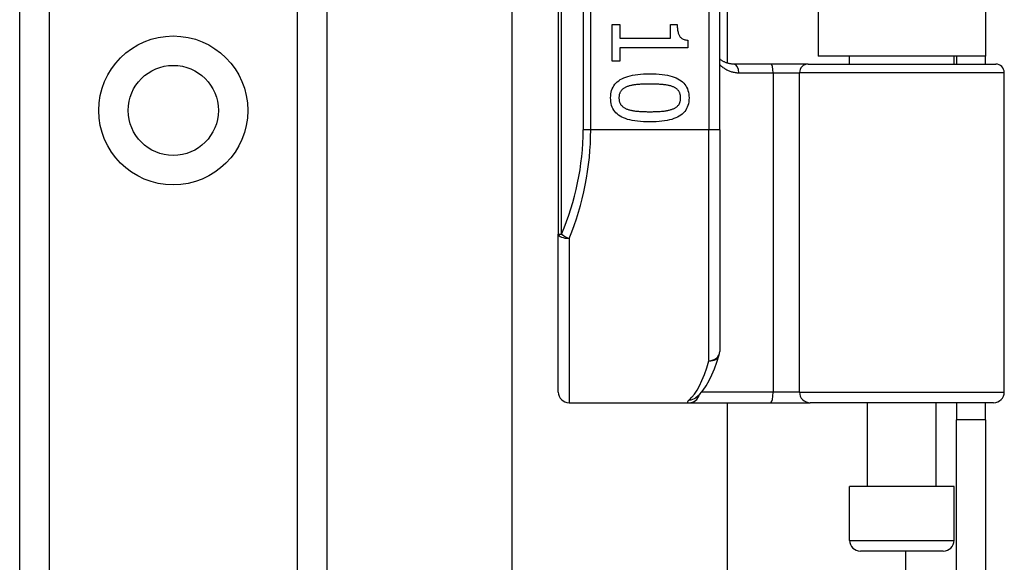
# Model space of a CAD drawing. Header units: inches. Extents: x 5 to 143, y 9 to 74.
# Tile 36 of 76: x 32.864 to 34.665, y 32.581 to 33.575. Entities that reach past the tile are written whole.
import ezdxf

# ---------------------------------------------------------------- set-up
doc = ezdxf.new("R2010")
doc.units = ezdxf.units.IN
doc.header["$MEASUREMENT"] = 0
doc.layers.add('Visible Edges(ANSI)', color=7, linetype='Continuous', lineweight=25)
doc.layers.add('Visible Tangent Edges(ANSI)', color=7, linetype='Continuous', lineweight=25)

msp = doc.modelspace()

# ---------------------------------------------------------------- linework, layer by layer
at = {"layer": 'Visible Edges(ANSI)'}
for p, q in [((32.864, 31.1132), (32.864, 52.436)), ((33.426, 52.436), (33.426, 31.1132)), ((33.8495, 35.0642), (33.8495, 33.182)), ((34.1448, 33.3731), (34.1448, 34.8731)), ((34.1586, 34.7511), (34.1586, 33.495)), ((34.325, 34.7386), (34.325, 33.5076)), ((34.631, 34.7386), (34.631, 33.5076)), ((33.7649, 30.6915), (33.7649, 33.6881)), ((33.9481, 33.5656), (33.9621, 33.5656)), ((33.9481, 33.4984), (33.9481, 33.5656)), ((33.9621, 33.5656), (33.9621, 33.5406)), ((34.0545, 33.5656), (34.0671, 33.5656)), ((34.0545, 33.5406), (34.0545, 33.5656)), ((33.9621, 33.5406), (34.0545, 33.5406)), ((34.0863, 33.5371), (34.0863, 33.5228)), ((33.9621, 33.5228), (33.9621, 33.4984)), ((34.0863, 33.5228), (33.9621, 33.5228)), ((33.9621, 33.4984), (33.9481, 33.4984)), ((34.239, 33.4932), (34.1705, 33.4932)), ((34.3065, 33.4932), (34.239, 33.4932)), ((34.3065, 33.4932), (34.6497, 33.4932)), ((34.631, 33.5076), (34.325, 33.5076)), ((34.3825, 33.4932), (34.3825, 33.5076)), ((34.5735, 33.4932), (34.5735, 33.5076)), ((34.578, 33.5076), (34.578, 33.4932)), ((34.631, 33.4932), (34.631, 33.5076)), ((34.6655, 32.8928), (34.6655, 33.4774)), ((34.1448, 33.3731), (34.1448, 32.9668)), ((33.8495, 32.8928), (33.8495, 33.182)), ((34.1009, 32.8821), (34.1013, 32.8825)), ((33.8692, 32.8731), (34.0886, 32.8731)), ((34.0886, 32.8731), (34.2381, 32.8731)), ((34.1586, 32.8731), (34.1586, 30.6915)), ((34.2381, 32.8731), (34.3104, 32.8731)), ((34.6458, 32.8731), (34.3104, 32.8731)), ((34.415, 32.7195), (34.415, 32.8731)), ((34.541, 32.7195), (34.541, 32.8731)), ((34.578, 32.8731), (34.578, 32.8421)), ((34.631, 32.8421), (34.631, 32.8731)), ((34.631, 32.8421), (34.578, 32.8421)), ((34.578, 32.5301), (34.578, 32.8421)), ((34.631, 32.8421), (34.631, 32.5301)), ((34.5735, 32.7195), (34.3825, 32.7195)), ((34.3825, 32.6211), (34.3825, 32.7195)), ((34.5735, 32.6211), (34.5735, 32.7195)), ((34.5538, 32.6014), (34.4022, 32.6014))]:
    msp.add_line(p, q, dxfattribs=at)
at = {"layer": 'Visible Edges(ANSI)', "flags": 128}
for points in [[(34.0671, 33.5656), (34.0671, 33.5633), (34.0672, 33.5611), (34.0673, 33.559), (34.0675, 33.557), (34.0678, 33.5551), (34.0681, 33.5533), (34.0685, 33.5516), (34.0689, 33.55), (34.0694, 33.5485), (34.0699, 33.5471), (34.0705, 33.5459), (34.0711, 33.5447), (34.0718, 33.5436), (34.0727, 33.5426), (34.0736, 33.5417), (34.0746, 33.5409), (34.0757, 33.5401), (34.0769, 33.5395), (34.0782, 33.5389), (34.0797, 33.5384), (34.0812, 33.5379), (34.0828, 33.5376), (34.0845, 33.5373), (34.0863, 33.5371)], [(34.1705, 33.4932), (34.1693, 33.4932), (34.1681, 33.4932), (34.1668, 33.4933), (34.1656, 33.4935), (34.1644, 33.4936), (34.1633, 33.4938), (34.1621, 33.4941), (34.1609, 33.4943), (34.1598, 33.4946), (34.1587, 33.495), (34.1576, 33.4953), (34.1565, 33.4957), (34.1554, 33.4962), (34.1543, 33.4966), (34.1533, 33.4971), (34.1523, 33.4976), (34.1513, 33.4982), (34.1503, 33.4988), (34.1493, 33.4994), (34.1484, 33.5), (34.1474, 33.5006), (34.1465, 33.5013), (34.1456, 33.502), (34.1448, 33.5028)], [(33.9452, 33.4313), (33.9453, 33.435), (33.9456, 33.4385), (33.9463, 33.4419), (33.9471, 33.4451), (33.9482, 33.4481), (33.9496, 33.451), (33.9512, 33.4537), (33.953, 33.4562), (33.9551, 33.4586), (33.9574, 33.4608), (33.96, 33.4628), (33.9629, 33.4647), (33.9659, 33.4664), (33.9693, 33.468), (33.9729, 33.4694), (33.9767, 33.4706), (33.9808, 33.4717), (33.9852, 33.4727), (33.9898, 33.4735), (33.9947, 33.4742), (33.9999, 33.4747), (34.0053, 33.4751), (34.0109, 33.4753), (34.0168, 33.4754)], [(34.0168, 33.4754), (34.0229, 33.4753), (34.0287, 33.4751), (34.0342, 33.4747), (34.0395, 33.4742), (34.0444, 33.4735), (34.0491, 33.4727), (34.0535, 33.4717), (34.0577, 33.4706), (34.0615, 33.4693), (34.0651, 33.4679), (34.0684, 33.4663), (34.0714, 33.4646), (34.0742, 33.4627), (34.0767, 33.4607), (34.0789, 33.4585), (34.081, 33.4561), (34.0828, 33.4536), (34.0843, 33.4509), (34.0857, 33.448), (34.0867, 33.445), (34.0876, 33.4418), (34.0882, 33.4384), (34.0885, 33.4349), (34.0886, 33.4313)], [(34.0168, 33.4566), (34.0145, 33.4566), (34.0121, 33.4566), (34.0099, 33.4565), (34.0077, 33.4565), (34.0056, 33.4564), (34.0035, 33.4564), (34.0015, 33.4563), (33.9996, 33.4562), (33.9978, 33.4561), (33.996, 33.456), (33.9943, 33.4559), (33.9926, 33.4557), (33.991, 33.4555), (33.9894, 33.4554), (33.9879, 33.4551), (33.9864, 33.4549), (33.9849, 33.4546), (33.9834, 33.4543), (33.982, 33.454), (33.9806, 33.4536), (33.9792, 33.4532), (33.9779, 33.4528), (33.9766, 33.4524), (33.9753, 33.4519)], [(34.0588, 33.4518), (34.0576, 33.4523), (34.0564, 33.4527), (34.0551, 33.4531), (34.0537, 33.4535), (34.0523, 33.4538), (34.0509, 33.4541), (34.0494, 33.4544), (34.0478, 33.4547), (34.0462, 33.455), (34.0445, 33.4552), (34.0428, 33.4554), (34.0411, 33.4556), (34.0393, 33.4558), (34.0374, 33.4559), (34.0355, 33.456), (34.0336, 33.4562), (34.0317, 33.4563), (34.0297, 33.4564), (34.0276, 33.4564), (34.0255, 33.4565), (34.0234, 33.4565), (34.0213, 33.4566), (34.0191, 33.4566), (34.0168, 33.4566)], [(33.9753, 33.4519), (33.9741, 33.4514), (33.973, 33.451), (33.9719, 33.4504), (33.9709, 33.4499), (33.9699, 33.4493), (33.969, 33.4487), (33.9681, 33.448), (33.9672, 33.4473), (33.9664, 33.4466), (33.9657, 33.4459), (33.965, 33.4451), (33.9643, 33.4443), (33.9637, 33.4434), (33.9631, 33.4425), (33.9626, 33.4416), (33.9622, 33.4406), (33.9618, 33.4396), (33.9614, 33.4385), (33.9611, 33.4374), (33.9609, 33.4363), (33.9607, 33.4351), (33.9606, 33.4338), (33.9605, 33.4326), (33.9605, 33.4313)], [(34.0733, 33.4313), (34.0733, 33.4325), (34.0732, 33.4337), (34.0731, 33.4349), (34.0729, 33.4361), (34.0727, 33.4372), (34.0724, 33.4383), (34.0721, 33.4393), (34.0717, 33.4403), (34.0713, 33.4413), (34.0708, 33.4422), (34.0703, 33.4431), (34.0697, 33.4439), (34.0691, 33.4447), (34.0684, 33.4455), (34.0677, 33.4463), (34.0669, 33.447), (34.0661, 33.4477), (34.0652, 33.4484), (34.0643, 33.449), (34.0633, 33.4496), (34.0622, 33.4502), (34.0612, 33.4508), (34.06, 33.4513), (34.0588, 33.4518)], [(34.017, 33.3873), (34.0109, 33.3873), (34.0051, 33.3876), (33.9997, 33.3879), (33.9944, 33.3885), (33.9895, 33.3891), (33.9848, 33.39), (33.9804, 33.3909), (33.9763, 33.392), (33.9724, 33.3933), (33.9689, 33.3947), (33.9656, 33.3963), (33.9625, 33.398), (33.9597, 33.3999), (33.9572, 33.4019), (33.9549, 33.4042), (33.9529, 33.4065), (33.9511, 33.409), (33.9495, 33.4117), (33.9482, 33.4146), (33.9471, 33.4176), (33.9462, 33.4208), (33.9456, 33.4241), (33.9453, 33.4276), (33.9452, 33.4313)], [(33.9605, 33.4313), (33.9605, 33.43), (33.9606, 33.4288), (33.9607, 33.4276), (33.9609, 33.4265), (33.9611, 33.4254), (33.9614, 33.4243), (33.9617, 33.4233), (33.9621, 33.4223), (33.9625, 33.4213), (33.963, 33.4204), (33.9635, 33.4195), (33.9641, 33.4187), (33.9647, 33.4179), (33.9654, 33.4171), (33.9661, 33.4163), (33.9669, 33.4156), (33.9677, 33.4149), (33.9686, 33.4143), (33.9696, 33.4136), (33.9705, 33.413), (33.9716, 33.4125), (33.9727, 33.4119), (33.9738, 33.4114), (33.975, 33.4109)], [(34.0886, 33.4313), (34.0885, 33.4276), (34.0882, 33.424), (34.0875, 33.4207), (34.0867, 33.4175), (34.0855, 33.4144), (34.0842, 33.4116), (34.0826, 33.4089), (34.0807, 33.4064), (34.0786, 33.404), (34.0762, 33.4018), (34.0736, 33.3998), (34.0708, 33.3979), (34.0677, 33.3962), (34.0643, 33.3947), (34.0607, 33.3933), (34.0569, 33.392), (34.0528, 33.3909), (34.0484, 33.3899), (34.0438, 33.3891), (34.0389, 33.3884), (34.0338, 33.3879), (34.0284, 33.3876), (34.0228, 33.3873), (34.017, 33.3873)], [(34.0591, 33.411), (34.0602, 33.4115), (34.0613, 33.412), (34.0624, 33.4126), (34.0634, 33.4131), (34.0643, 33.4137), (34.0652, 33.4144), (34.0661, 33.415), (34.0669, 33.4157), (34.0677, 33.4164), (34.0684, 33.4171), (34.0691, 33.4179), (34.0697, 33.4187), (34.0703, 33.4195), (34.0708, 33.4204), (34.0713, 33.4213), (34.0717, 33.4222), (34.0721, 33.4232), (34.0724, 33.4243), (34.0727, 33.4253), (34.0729, 33.4264), (34.0731, 33.4276), (34.0732, 33.4288), (34.0733, 33.43), (34.0733, 33.4313)], [(33.975, 33.4109), (33.9761, 33.4105), (33.9773, 33.4101), (33.9786, 33.4097), (33.9799, 33.4093), (33.9813, 33.409), (33.9827, 33.4086), (33.9842, 33.4083), (33.9857, 33.4081), (33.9873, 33.4078), (33.9889, 33.4075), (33.9906, 33.4073), (33.9923, 33.4071), (33.9941, 33.407), (33.9959, 33.4068), (33.9978, 33.4066), (33.9997, 33.4065), (34.0017, 33.4064), (34.0037, 33.4063), (34.0058, 33.4062), (34.0079, 33.4061), (34.0101, 33.4061), (34.0123, 33.406), (34.0146, 33.406), (34.017, 33.406)], [(34.017, 33.406), (34.0193, 33.406), (34.0216, 33.406), (34.0238, 33.4061), (34.026, 33.4061), (34.0281, 33.4062), (34.0302, 33.4063), (34.0322, 33.4064), (34.0342, 33.4065), (34.0361, 33.4066), (34.038, 33.4068), (34.0398, 33.407), (34.0416, 33.4071), (34.0433, 33.4073), (34.045, 33.4076), (34.0466, 33.4078), (34.0482, 33.4081), (34.0497, 33.4084), (34.0512, 33.4087), (34.0526, 33.409), (34.054, 33.4094), (34.0553, 33.4098), (34.0566, 33.4102), (34.0579, 33.4106), (34.0591, 33.411)], [(34.1013, 32.8825), (34.1083, 32.8888), (34.1145, 32.8961), (34.1201, 32.9044), (34.1253, 32.9137), (34.1303, 32.924), (34.135, 32.9353), (34.1396, 32.9477), (34.1439, 32.961)]]:
    msp.add_lwpolyline(points, dxfattribs=at)
at = {"layer": 'Visible Edges(ANSI)'}
msp.add_circle((33.145, 33.4084), 0.0825, dxfattribs=at)
for centre, radius, start, end in [((34.6497, 33.4774), 0.0157, 0, 90), ((34.1251, 32.9668), 0.0197, 342.9585, 0), ((33.8692, 32.8928), 0.0197, 180, 270), ((34.6458, 32.8928), 0.0197, 270, 0), ((34.4022, 32.6211), 0.0197, 180, 270), ((34.5538, 32.6211), 0.0197, 270, 0)]:
    msp.add_arc(centre, radius, start, end, dxfattribs=at)
at = {"layer": 'Visible Tangent Edges(ANSI)'}
for p, q in [((32.9178, 52.436), (32.9178, 31.1132)), ((33.3721, 31.1132), (33.3721, 52.436)), ((33.8553, 33.182), (33.8553, 35.0642)), ((33.8949, 34.8731), (33.8949, 33.3731)), ((33.9088, 33.3731), (33.9088, 34.8731)), ((34.1251, 34.8731), (34.1251, 33.3731)), ((34.1797, 33.4774), (34.2425, 33.4774)), ((34.2425, 33.4774), (34.2908, 33.4774)), ((34.2425, 33.4774), (34.2425, 32.8928)), ((34.6655, 33.4774), (34.2908, 33.4774)), ((34.2908, 32.8928), (34.2908, 33.4774)), ((33.9088, 33.3731), (33.8949, 33.3731)), ((34.1251, 33.3731), (33.9088, 33.3731)), ((34.1448, 33.3731), (34.1251, 33.3731)), ((34.1251, 32.9502), (34.1251, 33.3731)), ((33.8495, 33.182), (33.8553, 33.182)), ((33.8692, 33.1742), (33.8692, 32.8731)), ((34.2425, 32.8928), (34.1118, 32.8928)), ((34.2908, 32.8928), (34.2425, 32.8928)), ((34.2908, 32.8928), (34.6655, 32.8928)), ((34.3825, 32.6211), (34.5735, 32.6211)), ((34.485, 32.6014), (34.485, 30.0191))]:
    msp.add_line(p, q, dxfattribs=at)
at = {"layer": 'Visible Tangent Edges(ANSI)', "flags": 128}
for points in [[(34.1448, 33.4926), (34.1459, 33.4915), (34.1471, 33.4903), (34.1483, 33.4893), (34.1496, 33.4882), (34.1508, 33.4872), (34.1521, 33.4863), (34.1534, 33.4854), (34.1548, 33.4845), (34.1562, 33.4837), (34.1576, 33.4829), (34.159, 33.4822), (34.1605, 33.4815), (34.1619, 33.4809), (34.1634, 33.4803), (34.165, 33.4798), (34.1665, 33.4793), (34.1681, 33.4789), (34.1697, 33.4785), (34.1713, 33.4782), (34.173, 33.4779), (34.1746, 33.4777), (34.1763, 33.4775), (34.178, 33.4774), (34.1797, 33.4774)], [(34.0893, 32.8786), (34.0888, 32.8781), (34.0883, 32.8777), (34.0878, 32.8773), (34.0874, 32.8769), (34.087, 32.8765), (34.0867, 32.8762), (34.0864, 32.8759), (34.0862, 32.8755), (34.086, 32.8752), (34.0859, 32.875), (34.0858, 32.8747), (34.0857, 32.8745), (34.0857, 32.8742), (34.0858, 32.874), (34.0858, 32.8739), (34.086, 32.8737), (34.0861, 32.8735), (34.0864, 32.8734), (34.0866, 32.8733), (34.0869, 32.8732), (34.0873, 32.8732), (34.0877, 32.8731), (34.0881, 32.8731), (34.0886, 32.8731)]]:
    msp.add_lwpolyline(points, dxfattribs=at)
at = {"layer": 'Visible Tangent Edges(ANSI)'}
msp.add_circle((33.145, 33.4084), 0.1363, dxfattribs=at)
msp.add_arc((33.4146, 33.3731), 0.4803, 336.5561, 0, dxfattribs=at)
for centre, major_axis, ratio, start_param, end_param in [((34.1705, 33.4774), (0, 0.0157), 0.580671, 4.712389, 6.283185), ((34.239, 33.4774), (0, 0.0157), 0.225879, 4.712389, 6.283185), ((34.3065, 33.4774), (0, 0.0157), 0.998608, 0, 1.570796), ((33.4285, 33.3731), (0, 0.5), 0.96063, 4.303216, 4.712389), ((33.8692, 33.182), (-0.0197, 0), 0.39785, 0, 1.570796), ((33.8692, 33.182), (-0.0181, 0.0078), 0.369668, 0.864875, 1.72975), ((34.0756, 33.3731), (0, -0.5), 0.185699, 0.148494, 0.562654), ((34.1251, 32.9668), (0.0197, 0), 0.845842, 4.712389, 6.283185), ((34.1251, 32.9668), (0.0188, -0.0058), 0.834757, 4.962887, 6.283185), ((34.0886, 32.8928), (0, -0.0197), 0.985236, 0, 1.320384), ((34.0893, 32.898), (0.012, -0.0156), 0.971402, 5.610492, 6.283185), ((34.2381, 32.8928), (0, -0.0197), 0.225879, 0, 1.570796), ((34.3104, 32.8928), (0, -0.0197), 0.998608, 4.712389, 6.283185)]:
    msp.add_ellipse(centre, major_axis=major_axis, ratio=ratio, start_param=start_param, end_param=end_param, dxfattribs=at)

doc.saveas('drawing.dxf')
